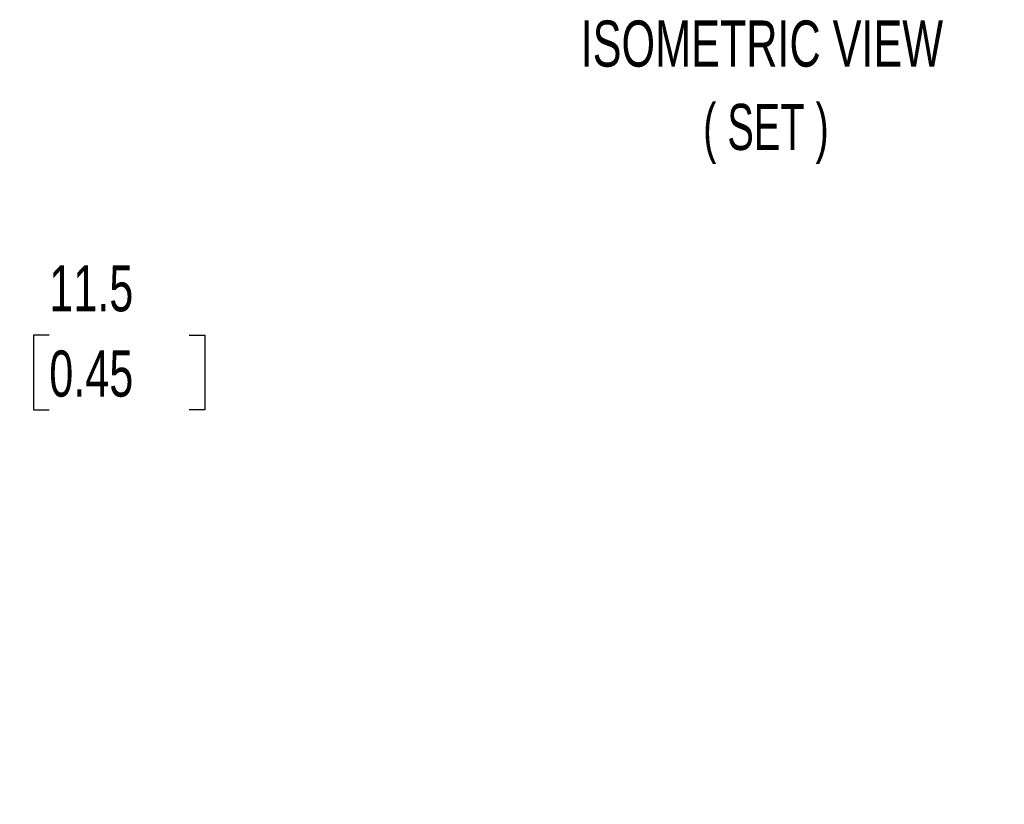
# Model space of a CAD drawing. Header units: millimetres. Extents: x 0 to 279, y 0 to 216.
# Tile 5 of 8: x 162 to 208, y 116 to 152. Entities that reach past the tile are written whole.
import ezdxf

# ---------------------------------------------------------------- set-up
doc = ezdxf.new("R2010")
doc.units = ezdxf.units.MM
doc.layers.add('DIMENSIONS', color=140, linetype='Continuous', lineweight=25)
doc.layers.add('TEXT', color=140, linetype='Continuous', lineweight=25)
doc.styles.add('SLDTEXTSTYLE0', font='TXT', dxfattribs={"width": 0.7})
doc.styles.add('SLDTEXTSTYLE2', font='TXT', dxfattribs={"width": 0.642857})
doc.dimstyles.new('SLDDIMSTYLE1', dxfattribs={"dimtxt": 2.158008, "dimasz": 3.302, "dimexe": 0, "dimexo": 0.0625, "dimgap": 0.539502, "dimtad": 0, "dimtih": 1, "dimtoh": 1, "dimlfac": 1.5, "dimrnd": 1e-09, "dimzin": 12, "dimdsep": 46, "dimtxsty": 'SLDTEXTSTYLE0', "dimsah": 1, "dimcen": 0.09, "dimadec": 0, "dimazin": 3, "dimtfac": 1, "dimtmove": 0, "dimatfit": 0, "dimfxl": 0, "dimfrac": 2, "dimtolj": 1, "dimtzin": 12, "dimarcsym": 0})

# ---------------------------------------------------------------- blocks, each defined once
blk = doc.blocks.new('SW_NOTE_0_7')
at = {"layer": 'TEXT', "color": 0, "attachment_point": 2}
for s, insert, char_height, style in [('ISOMETRIC VIEW', (12.138, 2.729), 2.11667, 'SLDTEXTSTYLE0'), ('( SET )', (12.325, -1.094), 2.1167, 'SLDTEXTSTYLE2')]:
    blk.add_mtext(s, dxfattribs=dict(at, insert=insert, char_height=char_height, style=style))
blk = doc.blocks.new('_D_18')
at = {"layer": 'DIMENSIONS'}
for p, q in [((159.875, 137.844), (156.793, 137.844)), ((156.793, 137.844), (156.793, 130.342)), ((163.766, 137.844), (163.041, 137.844)), ((163.041, 137.844), (163.041, 134.415)), ((170.178, 137.844), (170.903, 137.844)), ((170.903, 137.844), (170.903, 134.415)), ((163.041, 134.415), (163.766, 134.415)), ((170.903, 134.415), (170.178, 134.415)), ((154.107, 130.342), (159.968, 130.342)), ((146.307, 122.675), (159.968, 122.675)), ((156.793, 122.675), (156.793, 116.325))]:
    blk.add_line(p, q, dxfattribs=at)
for points in [[(156.793, 130.342), (157.301, 133.644), (156.285, 133.644)], [(156.793, 122.675), (156.285, 119.373), (157.301, 119.373)]]:
    blk.add_solid(points, dxfattribs=at)
at = {"layer": 'DIMENSIONS', "char_height": 2.1167, "attachment_point": 1, "style": 'SLDTEXTSTYLE0'}
for s, insert in [('11.5', (163.766, 141.056)), ('0.45', (163.766, 137.143))]:
    blk.add_mtext(s, dxfattribs=dict(at, insert=insert))

msp = doc.modelspace()

# ---------------------------------------------------------------- block references
at = {"layer": 'TEXT'}
msp.add_blockref('SW_NOTE_0_7', (184.316, 149.5511), dxfattribs=at)

# ---------------------------------------------------------------- dimensions: what is measured, and where the dimension line sits
at = {"layer": 'DIMENSIONS'}
dim = msp.add_linear_dim(base=(156.7933, 130.3419), p1=(145.0372, 122.6753), p2=(152.8372, 130.3419), angle=90, dimstyle='SLDDIMSTYLE1', dxfattribs=at)
dim.commit()
dim.dimension.update_dxf_attribs({"geometry": '_D_18', "text_midpoint": (156.7933, 137.8444), "dimtype": 160})

doc.saveas('drawing.dxf')
